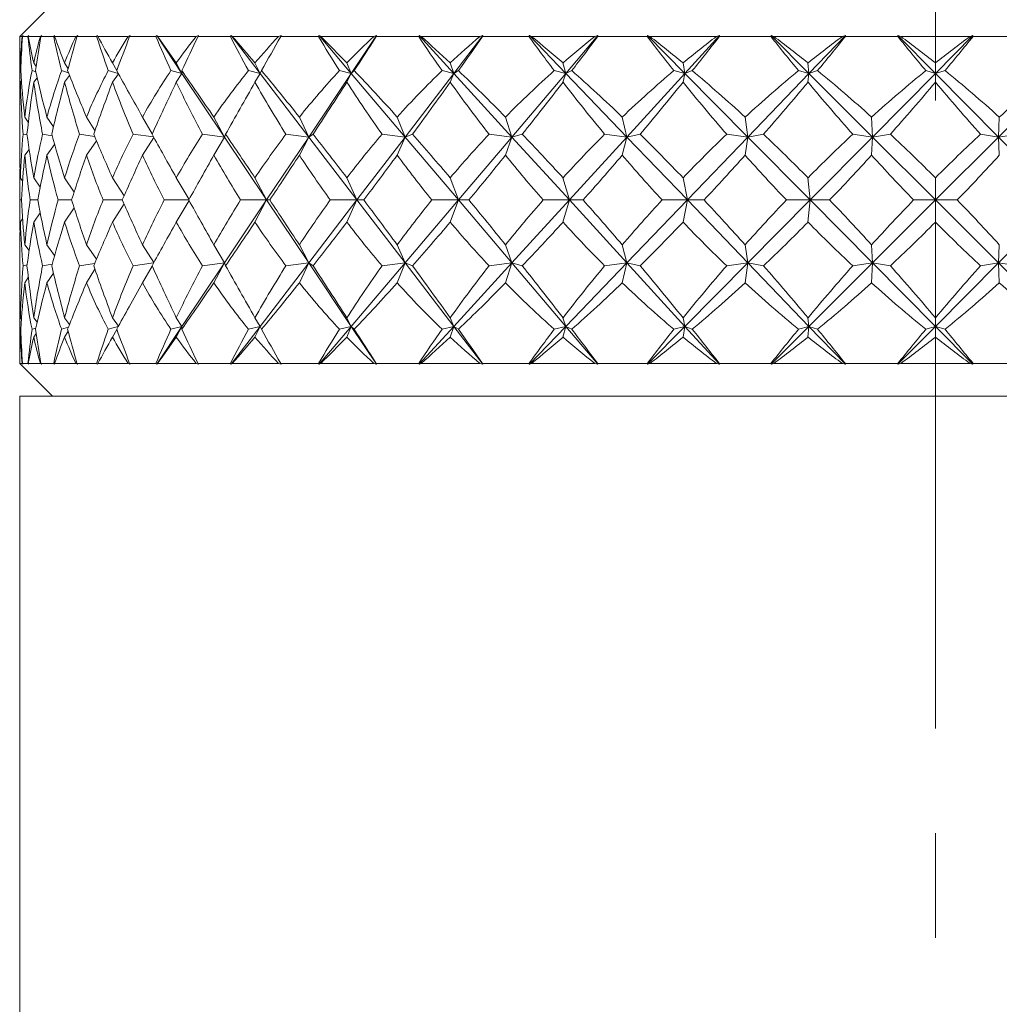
# Model space of a CAD drawing. Header units: inches. Extents: x 1 to 18.8, y 0.6 to 16.4.
# Tile 2 of 21: x 3.7 to 4.6, y 10.4 to 11.4. Entities that reach past the tile are written whole.
import ezdxf

# ---------------------------------------------------------------- set-up
doc = ezdxf.new("R2010")
doc.units = ezdxf.units.IN
doc.header["$MEASUREMENT"] = 0
doc.linetypes.add('CENTERX2', pattern=[0.8, 0.5, -0.1, 0.1, -0.1])
doc.layers.add('SLD-0', color=7, linetype='Continuous')

msp = doc.modelspace()

# ---------------------------------------------------------------- linework, layer by layer
at = {"color": 7, "linetype": 'Continuous', "lineweight": 15}
for p, q in [((3.71854, 11.39418), (3.68729, 11.36293)), ((3.68729, 11.36293), (3.68729, 11.36103)), ((3.6896, 11.36293), (3.68729, 11.36293)), ((3.68729, 11.3562), (3.68729, 11.31257)), ((3.69058, 11.36371), (3.6896, 11.36293)), ((3.68982, 11.36293), (3.69058, 11.36371)), ((3.69506, 11.36293), (3.68982, 11.36293)), ((3.69585, 11.36371), (3.69506, 11.36293)), ((3.69545, 11.36293), (3.69585, 11.36371)), ((3.70695, 11.36293), (3.69545, 11.36293)), ((3.70829, 11.36371), (3.70695, 11.36293)), ((3.70756, 11.36293), (3.70829, 11.36371)), ((3.7197, 11.36293), (3.70756, 11.36293)), ((3.72049, 11.36371), (3.7197, 11.36293)), ((3.72048, 11.36293), (3.72049, 11.36371)), ((3.74094, 11.36293), (3.72048, 11.36293)), ((3.74262, 11.36371), (3.74094, 11.36293)), ((3.74193, 11.36293), (3.74262, 11.36371)), ((3.76073, 11.36293), (3.74193, 11.36293)), ((3.7615, 11.36371), (3.76073, 11.36293)), ((3.76189, 11.36293), (3.7615, 11.36371)), ((3.79092, 11.36293), (3.76189, 11.36293)), ((3.7929, 11.36371), (3.79092, 11.36293)), ((3.79228, 11.36293), (3.7929, 11.36371)), ((3.81737, 11.36293), (3.79228, 11.36293)), ((3.81811, 11.36371), (3.81737, 11.36293)), ((3.81889, 11.36293), (3.81811, 11.36371)), ((3.81811, 11.36371), (3.84231, 11.32754)), ((3.85591, 11.36293), (3.81889, 11.36293)), ((3.85816, 11.36371), (3.85591, 11.36293)), ((3.85761, 11.36293), (3.85816, 11.36371)), ((3.88851, 11.36293), (3.85761, 11.36293)), ((3.8892, 11.36371), (3.88851, 11.36293)), ((3.89035, 11.36293), (3.8892, 11.36371)), ((3.8892, 11.36371), (3.9169, 11.32754)), ((3.93465, 11.36293), (3.89035, 11.36293)), ((3.93713, 11.36371), (3.93465, 11.36293)), ((3.93666, 11.36293), (3.93713, 11.36371)), ((3.97276, 11.36293), (3.93666, 11.36293)), ((3.97339, 11.36371), (3.97276, 11.36293)), ((3.97489, 11.36293), (3.97339, 11.36371)), ((3.97339, 11.36371), (4.00406, 11.32754)), ((4.02561, 11.36293), (3.97489, 11.36293)), ((4.02826, 11.36371), (4.00406, 11.32754)), ((4.02826, 11.36371), (4.02561, 11.36293)), ((4.02789, 11.36293), (4.02826, 11.36371)), ((4.06849, 11.36293), (4.02789, 11.36293)), ((4.06904, 11.36371), (4.06849, 11.36293)), ((4.07086, 11.36293), (4.06904, 11.36371)), ((4.06904, 11.36371), (4.10208, 11.32754)), ((4.12701, 11.36293), (4.07086, 11.36293)), ((4.12978, 11.36371), (4.10208, 11.32754)), ((4.12978, 11.36371), (4.12701, 11.36293)), ((4.12951, 11.36293), (4.12978, 11.36371)), ((4.17382, 11.36293), (4.12951, 11.36293)), ((4.17429, 11.36371), (4.17382, 11.36293)), ((4.1764, 11.36293), (4.17429, 11.36371)), ((4.17429, 11.36371), (4.20906, 11.32754)), ((4.23689, 11.36293), (4.1764, 11.36293)), ((4.23973, 11.36371), (4.20906, 11.32754)), ((4.23973, 11.36371), (4.23689, 11.36293)), ((4.23956, 11.36293), (4.23973, 11.36371)), ((4.28672, 11.36293), (4.23956, 11.36293)), ((4.2871, 11.36371), (4.28672, 11.36293)), ((4.28945, 11.36293), (4.2871, 11.36371)), ((4.2871, 11.36371), (4.32291, 11.32754)), ((4.3531, 11.36293), (4.28945, 11.36293)), ((4.35595, 11.36371), (4.32291, 11.32754)), ((4.35595, 11.36371), (4.3531, 11.36293)), ((4.35589, 11.36293), (4.35595, 11.36371)), ((4.40498, 11.36293), (4.35589, 11.36293)), ((4.40526, 11.36371), (4.40498, 11.36293)), ((4.40781, 11.36293), (4.40526, 11.36371)), ((4.40526, 11.36371), (4.44142, 11.32754)), ((4.47338, 11.36293), (4.40781, 11.36293)), ((4.47619, 11.36371), (4.44142, 11.32754)), ((4.47619, 11.36371), (4.47338, 11.36293)), ((4.47624, 11.36293), (4.47619, 11.36371)), ((4.52631, 11.36293), (4.47624, 11.36293)), ((4.52647, 11.36371), (4.52631, 11.36293)), ((4.52647, 11.36371), (4.56229, 11.32754)), ((4.52918, 11.36293), (4.52647, 11.36371)), ((4.59539, 11.36293), (4.52918, 11.36293)), ((4.5981, 11.36371), (4.56229, 11.32754)), ((4.5981, 11.36371), (4.59539, 11.36293)), ((4.59827, 11.36293), (4.5981, 11.36371)), ((4.64833, 11.36293), (4.59827, 11.36293)), ((3.68845, 11.33666), (3.68782, 11.33762)), ((3.70282, 11.33412), (3.70058, 11.33762)), ((3.7335, 11.33214), (3.73011, 11.33762)), ((3.78, 11.33049), (3.77584, 11.33762)), ((3.84231, 11.32754), (3.83688, 11.33762)), ((3.9169, 11.32754), (3.91204, 11.33762)), ((4.00406, 11.32754), (3.99985, 11.33762)), ((4.10208, 11.32754), (4.09861, 11.33762)), ((4.20906, 11.32754), (4.20639, 11.33762)), ((4.32291, 11.32754), (4.3211, 11.33762)), ((4.44051, 11.33762), (4.44142, 11.32754)), ((4.56229, 11.32754), (4.56229, 11.33762)), ((3.6882, 11.32999), (3.68755, 11.33025)), ((3.70249, 11.32908), (3.69903, 11.33025)), ((3.73376, 11.32831), (3.72732, 11.33025)), ((3.78136, 11.32764), (3.77186, 11.33025)), ((3.84231, 11.32754), (3.83178, 11.33025)), ((3.84231, 11.32754), (3.83688, 11.31928)), ((3.84231, 11.32754), (3.84206, 11.33025)), ((3.84231, 11.32754), (3.88294, 11.26681)), ((3.9169, 11.32754), (3.90592, 11.33025)), ((3.9169, 11.32754), (3.91204, 11.31928)), ((3.9169, 11.32754), (3.91822, 11.33025)), ((3.9169, 11.32754), (3.96342, 11.26681)), ((4.00406, 11.32754), (3.96342, 11.26681)), ((4.00406, 11.32754), (3.99284, 11.33025)), ((4.00406, 11.32754), (3.99985, 11.31928)), ((4.00406, 11.32754), (4.00692, 11.33025)), ((4.00406, 11.32754), (4.05556, 11.26681)), ((4.10208, 11.32754), (4.05556, 11.26681)), ((4.10208, 11.32754), (4.09084, 11.33025)), ((4.10208, 11.32754), (4.09861, 11.31928)), ((4.10208, 11.32754), (4.10643, 11.33025)), ((4.10208, 11.32754), (4.15756, 11.26681)), ((4.20906, 11.32754), (4.15756, 11.26681)), ((4.20906, 11.32754), (4.19801, 11.33025)), ((4.20906, 11.32754), (4.20639, 11.31928)), ((4.20906, 11.32754), (4.21481, 11.33025)), ((4.20906, 11.32754), (4.26743, 11.26681)), ((4.32291, 11.32754), (4.26743, 11.26681)), ((4.32291, 11.32754), (4.31228, 11.33025)), ((4.32291, 11.32754), (4.3211, 11.31928)), ((4.32291, 11.32754), (4.32995, 11.33025)), ((4.32291, 11.32754), (4.38305, 11.26681)), ((4.44142, 11.32754), (4.38305, 11.26681)), ((4.43141, 11.33025), (4.44142, 11.32754)), ((4.44051, 11.31928), (4.44142, 11.32754)), ((4.44962, 11.33025), (4.44142, 11.32754)), ((4.44142, 11.32754), (4.50215, 11.26681)), ((4.56229, 11.32754), (4.50215, 11.26681)), ((4.56229, 11.32754), (4.55309, 11.33025)), ((4.56229, 11.32754), (4.57148, 11.33025)), ((4.56229, 11.32754), (4.56229, 11.31928)), ((4.56229, 11.32754), (4.62242, 11.26681)), ((4.68315, 11.32754), (4.62242, 11.26681)), ((3.68881, 11.32053), (3.68782, 11.31928)), ((3.7038, 11.32341), (3.70058, 11.31928)), ((3.73485, 11.32557), (3.73011, 11.31928)), ((3.78155, 11.32729), (3.77584, 11.31928)), ((3.68729, 11.2837), (3.68729, 11.25767)), ((3.69546, 11.28088), (3.69208, 11.28591)), ((3.71946, 11.27648), (3.71328, 11.28591)), ((3.75912, 11.27294), (3.751, 11.28591)), ((3.81387, 11.26992), (3.80451, 11.28591)), ((3.88294, 11.26681), (3.87278, 11.28591)), ((3.96342, 11.26681), (3.95446, 11.28591)), ((4.05556, 11.26681), (4.04797, 11.28591)), ((4.15756, 11.26681), (4.1515, 11.28591)), ((4.26743, 11.26681), (4.26302, 11.28591)), ((4.38305, 11.26681), (4.38036, 11.28591)), ((4.50125, 11.28591), (4.50215, 11.26681)), ((4.62242, 11.26681), (4.62332, 11.28591)), ((3.69424, 11.26877), (3.69038, 11.26947)), ((3.71822, 11.26802), (3.70911, 11.26947)), ((3.75878, 11.26741), (3.74444, 11.26947)), ((3.76053, 11.2633), (3.751, 11.24951)), ((3.81511, 11.26689), (3.79568, 11.26947)), ((3.8154, 11.26636), (3.80451, 11.24951)), ((3.88294, 11.26681), (3.86185, 11.26947)), ((3.88294, 11.26681), (3.87278, 11.24951)), ((3.88294, 11.26681), (3.88399, 11.26947)), ((3.88294, 11.26681), (3.92318, 11.20668)), ((3.96342, 11.26681), (3.92318, 11.20668)), ((3.96342, 11.26681), (3.94165, 11.26947)), ((3.96342, 11.26681), (3.95446, 11.24951)), ((3.96342, 11.26681), (3.96752, 11.26947)), ((3.96342, 11.26681), (4.00949, 11.20668)), ((4.05556, 11.26681), (4.00949, 11.20668)), ((4.05556, 11.26681), (4.03354, 11.26947)), ((4.05556, 11.26681), (4.04797, 11.24951)), ((4.05556, 11.26681), (4.06263, 11.26947)), ((4.05556, 11.26681), (4.10656, 11.20668)), ((4.15756, 11.26681), (4.10656, 11.20668)), ((4.15756, 11.26681), (4.13571, 11.26947)), ((4.15756, 11.26681), (4.1515, 11.24951)), ((4.15756, 11.26681), (4.16746, 11.26947)), ((4.15756, 11.26681), (4.21249, 11.20668)), ((4.26743, 11.26681), (4.21249, 11.20668)), ((4.26743, 11.26681), (4.24618, 11.26947)), ((4.26743, 11.26681), (4.26302, 11.24951)), ((4.26743, 11.26681), (4.27998, 11.26947)), ((4.26743, 11.26681), (4.32524, 11.20668)), ((4.38305, 11.26681), (4.32524, 11.20668)), ((4.38305, 11.26681), (4.36281, 11.26947)), ((4.38305, 11.26681), (4.38036, 11.24951)), ((4.38305, 11.26681), (4.39799, 11.26947)), ((4.38305, 11.26681), (4.4426, 11.20668)), ((4.50215, 11.26681), (4.4426, 11.20668)), ((4.48332, 11.26947), (4.50215, 11.26681)), ((4.50125, 11.24951), (4.50215, 11.26681)), ((4.5192, 11.26947), (4.50215, 11.26681)), ((4.50215, 11.26681), (4.56229, 11.20668)), ((4.62242, 11.26681), (4.56229, 11.20668)), ((4.62242, 11.26681), (4.60537, 11.26947)), ((4.62242, 11.26681), (4.64125, 11.26947)), ((4.62242, 11.26681), (4.62332, 11.24951)), ((4.62242, 11.26681), (4.68198, 11.20668)), ((3.69619, 11.25505), (3.69208, 11.24951)), ((3.72061, 11.25965), (3.71328, 11.24951)), ((3.68999, 11.22482), (3.68782, 11.22789)), ((3.70684, 11.2189), (3.70058, 11.22789)), ((3.73926, 11.21429), (3.73011, 11.22789)), ((3.78691, 11.21048), (3.77584, 11.22789)), ((3.84903, 11.20717), (3.83688, 11.22789)), ((3.92318, 11.20668), (3.91204, 11.22789)), ((4.00949, 11.20668), (3.99985, 11.22789)), ((4.10656, 11.20668), (4.09861, 11.22789)), ((4.21249, 11.20668), (4.20639, 11.22789)), ((4.32524, 11.20668), (4.3211, 11.22789)), ((4.4426, 11.20668), (4.44051, 11.22789)), ((4.56229, 11.20668), (4.56229, 11.22789)), ((3.68729, 11.21675), (3.68729, 11.1966)), ((3.6888, 11.20668), (3.68734, 11.20668)), ((3.70445, 11.20668), (3.6972, 11.20668)), ((3.7368, 11.20668), (3.7239, 11.20668)), ((3.78521, 11.20668), (3.76692, 11.20668)), ((3.84875, 11.20668), (3.82542, 11.20668)), ((3.84903, 11.20618), (3.83688, 11.18546)), ((3.92318, 11.20668), (3.88294, 11.14654)), ((3.92318, 11.20668), (3.89826, 11.20668)), ((3.92318, 11.20668), (3.91204, 11.18546)), ((3.92318, 11.20668), (3.92618, 11.20668)), ((3.92318, 11.20668), (3.96342, 11.14654)), ((4.00949, 11.20668), (3.96342, 11.14654)), ((4.00949, 11.20668), (3.98403, 11.20668)), ((4.00949, 11.20668), (3.99985, 11.18546)), ((4.00949, 11.20668), (4.01599, 11.20668)), ((4.00949, 11.20668), (4.05556, 11.14654)), ((4.10656, 11.20668), (4.05556, 11.14654)), ((4.10656, 11.20668), (4.08105, 11.20668)), ((4.10656, 11.20668), (4.09861, 11.18546)), ((4.10656, 11.20668), (4.11643, 11.20668)), ((4.10656, 11.20668), (4.15756, 11.14654)), ((4.21249, 11.20668), (4.15756, 11.14654)), ((4.21249, 11.20668), (4.18744, 11.20668)), ((4.21249, 11.20668), (4.20639, 11.18546)), ((4.21249, 11.20668), (4.22555, 11.20668)), ((4.21249, 11.20668), (4.26743, 11.14654)), ((4.32524, 11.20668), (4.26743, 11.14654)), ((4.32524, 11.20668), (4.30112, 11.20668)), ((4.32524, 11.20668), (4.3211, 11.18546)), ((4.32524, 11.20668), (4.38305, 11.14654)), ((4.32524, 11.20668), (4.34123, 11.20668)), ((4.4426, 11.20668), (4.38305, 11.14654)), ((4.4426, 11.20668), (4.41989, 11.20668)), ((4.4426, 11.20668), (4.44051, 11.18546)), ((4.4426, 11.20668), (4.4612, 11.20668)), ((4.4426, 11.20668), (4.50215, 11.14654)), ((4.56229, 11.20668), (4.50215, 11.14654)), ((4.56229, 11.20668), (4.54143, 11.20668)), ((4.56229, 11.20668), (4.56229, 11.18546)), ((4.56229, 11.20668), (4.62242, 11.14654)), ((4.56229, 11.20668), (4.58315, 11.20668)), ((4.68198, 11.20668), (4.62242, 11.14654)), ((3.73926, 11.19906), (3.73011, 11.18546)), ((3.78691, 11.20287), (3.77584, 11.18546)), ((3.68999, 11.18853), (3.68782, 11.18546)), ((3.70684, 11.19445), (3.70058, 11.18546)), ((3.69619, 11.1583), (3.69208, 11.16384)), ((3.72061, 11.1537), (3.71328, 11.16384)), ((3.76053, 11.15005), (3.751, 11.16384)), ((3.8154, 11.14699), (3.80451, 11.16384)), ((3.88294, 11.14654), (3.87278, 11.16384)), ((3.96342, 11.14654), (3.95446, 11.16384)), ((4.05556, 11.14654), (4.04797, 11.16384)), ((4.15756, 11.14654), (4.1515, 11.16384)), ((4.26743, 11.14654), (4.26302, 11.16384)), ((4.38305, 11.14654), (4.38036, 11.16384)), ((4.50215, 11.14654), (4.50125, 11.16384)), ((4.62332, 11.16384), (4.62242, 11.14654)), ((3.68729, 11.15568), (3.68729, 11.12965)), ((3.69424, 11.14458), (3.69038, 11.14388)), ((3.71822, 11.14533), (3.70911, 11.14388)), ((3.75878, 11.14594), (3.74444, 11.14388)), ((3.75912, 11.14041), (3.751, 11.12744)), ((3.81511, 11.14646), (3.79568, 11.14388)), ((3.81387, 11.14343), (3.80451, 11.12744)), ((3.88294, 11.14654), (3.84231, 11.08581)), ((3.88294, 11.14654), (3.86185, 11.14388)), ((3.88294, 11.14654), (3.87278, 11.12744)), ((3.88294, 11.14654), (3.88399, 11.14388)), ((3.96342, 11.14654), (3.9169, 11.08581)), ((3.96342, 11.14654), (3.94165, 11.14388)), ((3.96342, 11.14654), (3.95446, 11.12744)), ((3.96342, 11.14654), (3.96752, 11.14388)), ((3.96342, 11.14654), (4.00406, 11.08581)), ((4.05556, 11.14654), (4.00406, 11.08581)), ((4.05556, 11.14654), (4.03354, 11.14388)), ((4.05556, 11.14654), (4.04797, 11.12744)), ((4.05556, 11.14654), (4.06263, 11.14388)), ((4.05556, 11.14654), (4.10208, 11.08581)), ((4.15756, 11.14654), (4.10208, 11.08581)), ((4.15756, 11.14654), (4.13571, 11.14388)), ((4.15756, 11.14654), (4.1515, 11.12744)), ((4.15756, 11.14654), (4.16746, 11.14388)), ((4.15756, 11.14654), (4.20906, 11.08581)), ((4.26743, 11.14654), (4.20906, 11.08581)), ((4.26743, 11.14654), (4.24618, 11.14388)), ((4.26743, 11.14654), (4.26302, 11.12744)), ((4.26743, 11.14654), (4.27998, 11.14388)), ((4.26743, 11.14654), (4.32291, 11.08581)), ((4.38305, 11.14654), (4.32291, 11.08581)), ((4.38305, 11.14654), (4.36281, 11.14388)), ((4.38305, 11.14654), (4.38036, 11.12744)), ((4.38305, 11.14654), (4.39799, 11.14388)), ((4.38305, 11.14654), (4.44142, 11.08581)), ((4.50215, 11.14654), (4.44142, 11.08581)), ((4.50215, 11.14654), (4.48332, 11.14388)), ((4.50215, 11.14654), (4.50125, 11.12744)), ((4.50215, 11.14654), (4.5192, 11.14388)), ((4.50215, 11.14654), (4.56229, 11.08581)), ((4.62242, 11.14654), (4.56229, 11.08581)), ((4.60537, 11.14388), (4.62242, 11.14654)), ((4.62332, 11.12744), (4.62242, 11.14654)), ((4.62242, 11.14654), (4.68315, 11.08581)), ((4.64125, 11.14388), (4.62242, 11.14654)), ((3.69546, 11.13247), (3.69208, 11.12744)), ((3.71946, 11.13687), (3.71328, 11.12744)), ((3.68729, 11.10078), (3.68729, 11.05715)), ((3.68881, 11.09282), (3.68782, 11.09407)), ((3.7038, 11.08994), (3.70058, 11.09407)), ((3.73485, 11.08778), (3.73011, 11.09407)), ((3.78155, 11.08606), (3.77584, 11.09407)), ((3.84231, 11.08581), (3.83688, 11.09407)), ((3.9169, 11.08581), (3.91204, 11.09407)), ((4.00406, 11.08581), (3.99985, 11.09407)), ((4.10208, 11.08581), (4.09861, 11.09407)), ((4.20906, 11.08581), (4.20639, 11.09407)), ((4.32291, 11.08581), (4.3211, 11.09407)), ((4.44142, 11.08581), (4.44051, 11.09407)), ((4.56229, 11.08581), (4.56229, 11.09407)), ((3.6882, 11.08336), (3.68755, 11.0831)), ((3.70249, 11.08427), (3.69903, 11.0831)), ((3.73376, 11.08504), (3.72732, 11.0831)), ((3.78136, 11.08571), (3.77186, 11.0831)), ((3.78, 11.08286), (3.77584, 11.07573)), ((3.84231, 11.08581), (3.81811, 11.04964)), ((3.84231, 11.08581), (3.83178, 11.0831)), ((3.84231, 11.08581), (3.83688, 11.07573)), ((3.84231, 11.08581), (3.84206, 11.0831)), ((3.9169, 11.08581), (3.8892, 11.04964)), ((3.9169, 11.08581), (3.90592, 11.0831)), ((3.9169, 11.08581), (3.91204, 11.07573)), ((3.9169, 11.08581), (3.91822, 11.0831)), ((4.00406, 11.08581), (3.97339, 11.04964)), ((4.00406, 11.08581), (3.99284, 11.0831)), ((4.00406, 11.08581), (3.99985, 11.07573)), ((4.00406, 11.08581), (4.00692, 11.0831)), ((4.00406, 11.08581), (4.02826, 11.04964)), ((4.10208, 11.08581), (4.06904, 11.04964)), ((4.10208, 11.08581), (4.09084, 11.0831)), ((4.10208, 11.08581), (4.09861, 11.07573)), ((4.10208, 11.08581), (4.10643, 11.0831)), ((4.10208, 11.08581), (4.12978, 11.04964)), ((4.20906, 11.08581), (4.17429, 11.04964)), ((4.20906, 11.08581), (4.19801, 11.0831)), ((4.20906, 11.08581), (4.20639, 11.07573)), ((4.20906, 11.08581), (4.21481, 11.0831)), ((4.20906, 11.08581), (4.23973, 11.04964)), ((4.32291, 11.08581), (4.2871, 11.04964)), ((4.32291, 11.08581), (4.31228, 11.0831)), ((4.32291, 11.08581), (4.3211, 11.07573)), ((4.32291, 11.08581), (4.32995, 11.0831)), ((4.32291, 11.08581), (4.35595, 11.04964)), ((4.44142, 11.08581), (4.40526, 11.04964)), ((4.44142, 11.08581), (4.43141, 11.0831)), ((4.44142, 11.08581), (4.44051, 11.07573)), ((4.44142, 11.08581), (4.44962, 11.0831)), ((4.44142, 11.08581), (4.47619, 11.04964)), ((4.56229, 11.08581), (4.52647, 11.04964)), ((4.56229, 11.08581), (4.55309, 11.0831)), ((4.56229, 11.08581), (4.56229, 11.07573)), ((4.56229, 11.08581), (4.5981, 11.04964)), ((4.56229, 11.08581), (4.57148, 11.0831)), ((3.68845, 11.07669), (3.68782, 11.07573)), ((3.70282, 11.07923), (3.70058, 11.07573)), ((3.7335, 11.08121), (3.73011, 11.07573)), ((3.68729, 11.05043), (3.71854, 11.01918)), ((3.68729, 11.05043), (3.6896, 11.05043)), ((3.6896, 11.05043), (3.69058, 11.04964)), ((3.69058, 11.04964), (3.68982, 11.05043)), ((3.68982, 11.05043), (3.69506, 11.05043)), ((3.69506, 11.05043), (3.69585, 11.04964)), ((3.69585, 11.04964), (3.69545, 11.05043)), ((3.69545, 11.05043), (3.70695, 11.05043)), ((3.70695, 11.05043), (3.70829, 11.04964)), ((3.70829, 11.04964), (3.70756, 11.05043)), ((3.70756, 11.05043), (3.7197, 11.05043)), ((3.7197, 11.05043), (3.72049, 11.04964)), ((3.72049, 11.04964), (3.72048, 11.05043)), ((3.72048, 11.05043), (3.74094, 11.05043)), ((3.74094, 11.05043), (3.74262, 11.04964)), ((3.74262, 11.04964), (3.74193, 11.05043)), ((3.74193, 11.05043), (3.76073, 11.05043)), ((3.76073, 11.05043), (3.7615, 11.04964)), ((3.7615, 11.04964), (3.76189, 11.05043)), ((3.76189, 11.05043), (3.79092, 11.05043)), ((3.79092, 11.05043), (3.7929, 11.04964)), ((3.7929, 11.04964), (3.79228, 11.05043)), ((3.79228, 11.05043), (3.81737, 11.05043)), ((3.81737, 11.05043), (3.81811, 11.04964)), ((3.81811, 11.04964), (3.81889, 11.05043)), ((3.81889, 11.05043), (3.85591, 11.05043)), ((3.85591, 11.05043), (3.85816, 11.04964)), ((3.85816, 11.04964), (3.85761, 11.05043)), ((3.85761, 11.05043), (3.88851, 11.05043)), ((3.88851, 11.05043), (3.8892, 11.04964)), ((3.8892, 11.04964), (3.89035, 11.05043)), ((3.89035, 11.05043), (3.93465, 11.05043)), ((3.93465, 11.05043), (3.93713, 11.04964)), ((3.93713, 11.04964), (3.93666, 11.05043)), ((3.93666, 11.05043), (3.97276, 11.05043)), ((3.97276, 11.05043), (3.97339, 11.04964)), ((3.97339, 11.04964), (3.97489, 11.05043)), ((3.97489, 11.05043), (4.02561, 11.05043)), ((4.02561, 11.05043), (4.02826, 11.04964)), ((4.02826, 11.04964), (4.02789, 11.05043)), ((4.02789, 11.05043), (4.06849, 11.05043)), ((4.06849, 11.05043), (4.06904, 11.04964)), ((4.06904, 11.04964), (4.07086, 11.05043)), ((4.07086, 11.05043), (4.12701, 11.05043)), ((4.12701, 11.05043), (4.12978, 11.04964)), ((4.12978, 11.04964), (4.12951, 11.05043)), ((4.12951, 11.05043), (4.17382, 11.05043)), ((4.17382, 11.05043), (4.17429, 11.04964)), ((4.17429, 11.04964), (4.1764, 11.05043)), ((4.1764, 11.05043), (4.23689, 11.05043)), ((4.23689, 11.05043), (4.23973, 11.04964)), ((4.23973, 11.04964), (4.23956, 11.05043)), ((4.23956, 11.05043), (4.28672, 11.05043)), ((4.28672, 11.05043), (4.2871, 11.04964)), ((4.2871, 11.04964), (4.28945, 11.05043)), ((4.28945, 11.05043), (4.3531, 11.05043)), ((4.3531, 11.05043), (4.35595, 11.04964)), ((4.35595, 11.04964), (4.35589, 11.05043)), ((4.35589, 11.05043), (4.40498, 11.05043)), ((4.40498, 11.05043), (4.40526, 11.04964)), ((4.40526, 11.04964), (4.40781, 11.05043)), ((4.40781, 11.05043), (4.47338, 11.05043)), ((4.47338, 11.05043), (4.47619, 11.04964)), ((4.47619, 11.04964), (4.47624, 11.05043)), ((4.47624, 11.05043), (4.52631, 11.05043)), ((4.52631, 11.05043), (4.52647, 11.04964)), ((4.52647, 11.04964), (4.52918, 11.05043)), ((4.52918, 11.05043), (4.59539, 11.05043)), ((4.59539, 11.05043), (4.5981, 11.04964)), ((4.5981, 11.04964), (4.59827, 11.05043)), ((4.59827, 11.05043), (4.64833, 11.05043)), ((3.68729, 11.01918), (3.68729, 9.01918)), ((5.18101, 11.01918), (3.68729, 11.01918))]:
    msp.add_line(p, q, dxfattribs=at)
for centre, major_axis, ratio, start_param, end_param in [((4.56229, 9.99045), (-0.82597, 1.50726), 0.191592, 0.333401, 0.371245), ((4.56229, 12.4229), (0.7077, 1.49586), 0.343994, 2.510116, 2.537312), ((4.56229, 9.99045), (-0.80864, 1.50486), 0.222117, 0.319216, 0.35706), ((4.56229, 12.4229), (0.73816, 1.49775), 0.313689, 2.498742, 2.529368), ((4.56229, 12.4229), (0.63426, 1.49378), 0.403524, 2.515045, 2.54567), ((4.56229, 9.99045), (-0.85241, 1.51144), 0.130706, 0.364429, 0.402273), ((4.56229, 9.99045), (-0.76495, 1.49998), 0.283217, 0.294568, 0.332412), ((4.56229, 12.4229), (0.78836, 1.5024), 0.252672, 2.477174, 2.507799), ((4.56229, 12.4229), (0.54095, 1.49497), 0.460043, 2.510307, 2.540932), ((4.56229, 9.99045), (-0.86855, 1.51432), 0.070053, 0.397852, 0.435696), ((4.56229, 9.99045), (-0.7077, 1.49586), 0.343994, 0.276678, 0.314522), ((4.56229, 12.4229), (0.82597, 1.50726), 0.191592, 2.449964, 2.480589), ((4.56229, 12.4229), (0.42332, 1.50006), 0.510503, 2.488437, 2.519062), ((4.56229, 9.99045), (-0.87488, 1.51552), 0.009556, 0.432493, 0.470337), ((4.56229, 9.99045), (-0.63426, 1.49378), 0.403524, 0.26832, 0.306164), ((4.56229, 12.4229), (0.85241, 1.51144), 0.130706, 2.418936, 2.449562), ((4.56229, 12.4229), (0.27807, 1.5078), 0.55023, 2.446485, 2.47711), ((4.56229, 9.99045), (-0.87159, 1.51489), 0.050919, 5.778044, 5.815888), ((4.56229, 9.99045), (-0.54095, 1.49497), 0.460043, 0.273058, 0.310902), ((4.56229, 12.4229), (0.86855, 1.51432), 0.070053, 2.385513, 2.416138), ((4.56229, 12.4229), (0.10772, 1.51429), 0.573435, 2.386125, 2.41675), ((4.56229, 9.99045), (-0.85859, 1.51252), 0.11151, 5.744117, 5.781961), ((4.56229, 9.99045), (-0.42332, 1.50006), 0.510503, 0.294928, 0.332772), ((4.56229, 12.4229), (0.87488, 1.51552), 0.009556, 2.350872, 2.381497), ((4.56229, 12.4229), (-0.07453, 1.51494), 0.575483, 2.317052, 2.347677), ((4.56229, 9.99045), (-0.83549, 1.50869), 0.17232, 5.712192, 5.750036), ((4.56229, 9.99045), (-0.27807, 1.5078), 0.55023, 0.33688, 0.374724), ((4.56229, 12.4229), (0.87159, 1.51489), 0.050919, 3.936492, 3.967117), ((4.56229, 12.4229), (-0.2484, 1.50924), 0.55591, 2.254116, 2.284741), ((4.56229, 9.99045), (-0.80153, 1.50396), 0.233354, 5.683602, 5.721446), ((4.56229, 9.99045), (-0.10772, 1.51429), 0.573435, 0.39724, 0.435084), ((4.56229, 12.4229), (0.85859, 1.51252), 0.11151, 3.97042, 4.001045), ((4.56229, 12.4229), (-0.39872, 1.50136), 0.518779, 2.208444, 2.239069), ((4.56229, 9.99045), (-0.75551, 1.49913), 0.294437, 5.660021, 5.697865), ((4.56229, 9.99045), (0.07453, 1.51494), 0.575483, 0.466313, 0.504157), ((4.56229, 12.4229), (0.83549, 1.50869), 0.17232, 4.002344, 4.032969), ((4.56229, 12.4229), (-0.52127, 1.49562), 0.469893, 2.183024, 2.213649), ((4.56229, 9.99045), (-0.69551, 1.49529), 0.355074, 5.643653, 5.681497), ((4.56229, 9.99045), (0.2484, 1.50924), 0.55591, 0.529249, 0.567093), ((4.56229, 12.4229), (0.80153, 1.50396), 0.233354, 4.030935, 4.06156), ((4.56229, 12.4229), (-0.61872, 1.49372), 0.414214, 2.175437, 2.206062), ((4.56229, 9.99045), (-0.61872, 1.49372), 0.414214, 5.637413, 5.675257), ((4.56229, 9.99045), (0.39872, 1.50136), 0.518779, 0.574921, 0.612765), ((4.56229, 12.4229), (0.75551, 1.49913), 0.294437, 4.054515, 4.08514), ((4.56229, 12.4229), (-0.69551, 1.49529), 0.355074, 2.181677, 2.212302), ((4.56229, 9.99045), (-0.52127, 1.49562), 0.469893, 5.645, 5.682844), ((4.56229, 9.99045), (0.52127, 1.49562), 0.469893, 0.600341, 0.638185), ((4.56229, 12.4229), (0.69551, 1.49529), 0.355074, 4.070883, 4.101508), ((4.56229, 9.99045), (-0.80864, 1.50486), 0.222117, 0.367566, 0.408365), ((4.56229, 9.99045), (-0.82597, 1.50726), 0.191592, 0.381751, 0.441058), ((4.56229, 9.99045), (-0.76495, 1.49998), 0.283217, 0.342917, 0.402225), ((4.56229, 9.99045), (-0.85241, 1.51144), 0.130706, 0.412778, 0.472086), ((4.56229, 9.99045), (-0.7077, 1.49586), 0.343994, 0.325028, 0.384335), ((4.56229, 9.99045), (-0.86855, 1.51432), 0.070053, 0.446202, 0.505509), ((4.56229, 9.99045), (-0.63426, 1.49378), 0.403524, 0.31667, 0.375977), ((4.56229, 9.99045), (-0.87488, 1.51552), 0.009556, 0.480843, 0.54015), ((4.56229, 9.99045), (-0.54095, 1.49497), 0.460043, 0.321408, 0.380716), ((4.56229, 9.99045), (-0.87159, 1.51489), 0.050919, 5.708231, 5.767538), ((4.56229, 9.99045), (-0.42332, 1.50006), 0.510503, 0.343278, 0.402586), ((4.56229, 9.99045), (-0.85859, 1.51252), 0.11151, 5.674304, 5.733611), ((4.56229, 9.99045), (-0.27807, 1.5078), 0.55023, 0.38523, 0.444537), ((4.56229, 9.99045), (-0.83549, 1.50869), 0.17232, 5.642379, 5.701687), ((4.56229, 9.99045), (-0.10772, 1.51429), 0.573435, 0.44559, 0.504898), ((4.56229, 9.99045), (-0.80153, 1.50396), 0.233354, 5.613788, 5.673096), ((4.56229, 9.99045), (0.07453, 1.51494), 0.575483, 0.514663, 0.57397), ((4.56229, 9.99045), (-0.75551, 1.49913), 0.294437, 5.590208, 5.649515), ((4.56229, 9.99045), (0.2484, 1.50924), 0.55591, 0.577599, 0.636906), ((4.56229, 9.99045), (-0.69551, 1.49529), 0.355074, 5.57384, 5.633147), ((4.56229, 9.99045), (0.39872, 1.50136), 0.518779, 0.623271, 0.682579), ((4.56229, 9.99045), (-0.61872, 1.49372), 0.414214, 5.5676, 5.626908), ((4.56229, 9.99045), (0.52127, 1.49562), 0.469893, 0.648691, 0.707998), ((4.56229, 9.99045), (-0.52127, 1.49562), 0.469893, 5.575187, 5.634495), ((4.56229, 9.99045), (0.61872, 1.49372), 0.414214, 0.656278, 0.715585), ((4.56229, 12.4229), (0.73816, 1.49775), 0.313689, 2.539873, 2.57478), ((4.56229, 12.4229), (0.7077, 1.49586), 0.343994, 2.547818, 2.597079), ((4.56229, 12.4229), (0.78836, 1.5024), 0.252672, 2.518304, 2.567565), ((4.56229, 12.4229), (0.63426, 1.49378), 0.403524, 2.556176, 2.605437), ((4.56229, 12.4229), (0.82597, 1.50726), 0.191592, 2.491095, 2.540356), ((4.56229, 12.4229), (0.54095, 1.49497), 0.460043, 2.551438, 2.600699), ((4.56229, 12.4229), (0.85241, 1.51144), 0.130706, 2.460067, 2.509328), ((4.56229, 12.4229), (0.42332, 1.50006), 0.510503, 2.529567, 2.578828), ((4.56229, 12.4229), (0.86855, 1.51432), 0.070053, 2.426644, 2.475905), ((4.56229, 12.4229), (0.27807, 1.5078), 0.55023, 2.487616, 2.536877), ((4.56229, 12.4229), (0.87488, 1.51552), 0.009556, 2.392003, 2.441264), ((4.56229, 12.4229), (0.10772, 1.51429), 0.573435, 2.427256, 2.476516), ((4.56229, 12.4229), (0.87159, 1.51489), 0.050919, 3.876726, 3.925986), ((4.56229, 12.4229), (-0.07453, 1.51494), 0.575483, 2.358183, 2.407444), ((4.56229, 12.4229), (0.85859, 1.51252), 0.11151, 3.910653, 3.959914), ((4.56229, 12.4229), (-0.2484, 1.50924), 0.55591, 2.295247, 2.344508), ((4.56229, 12.4229), (0.83549, 1.50869), 0.17232, 3.942577, 3.991838), ((4.56229, 12.4229), (-0.39872, 1.50136), 0.518779, 2.249575, 2.298835), ((4.56229, 12.4229), (0.80153, 1.50396), 0.233354, 3.971168, 4.020429), ((4.56229, 12.4229), (-0.52127, 1.49562), 0.469893, 2.224155, 2.273416), ((4.56229, 12.4229), (0.75551, 1.49913), 0.294437, 3.994749, 4.04401), ((4.56229, 12.4229), (-0.61872, 1.49372), 0.414214, 2.216568, 2.265829), ((4.56229, 12.4229), (0.69551, 1.49529), 0.355074, 4.011117, 4.060378), ((4.56229, 12.4229), (-0.69551, 1.49529), 0.355074, 2.222808, 2.272069), ((4.56229, 9.99045), (-0.76495, 1.49998), 0.283217, 0.422777, 0.472038), ((4.56229, 9.99045), (-0.82597, 1.50726), 0.191592, 0.46161, 0.510871), ((4.56229, 9.99045), (-0.7077, 1.49586), 0.343994, 0.404887, 0.454148), ((4.56229, 9.99045), (-0.85241, 1.51144), 0.130706, 0.492638, 0.541899), ((4.56229, 9.99045), (-0.63426, 1.49378), 0.403524, 0.396529, 0.44579), ((4.56229, 9.99045), (-0.86855, 1.51432), 0.070053, 0.526061, 0.575322), ((4.56229, 9.99045), (-0.54095, 1.49497), 0.460043, 0.401268, 0.450529), ((4.56229, 9.99045), (-0.87488, 1.51552), 0.009556, 0.560703, 0.609963), ((4.56229, 9.99045), (-0.42332, 1.50006), 0.510503, 0.423138, 0.472399), ((4.56229, 9.99045), (-0.87159, 1.51489), 0.050919, 5.638418, 5.687679), ((4.56229, 9.99045), (-0.27807, 1.5078), 0.55023, 0.465089, 0.51435), ((4.56229, 9.99045), (-0.85859, 1.51252), 0.11151, 5.60449, 5.653751), ((4.56229, 9.99045), (-0.10772, 1.51429), 0.573435, 0.52545, 0.574711), ((4.56229, 9.99045), (-0.83549, 1.50869), 0.17232, 5.572566, 5.621827), ((4.56229, 9.99045), (0.07453, 1.51494), 0.575483, 0.594522, 0.643783), ((4.56229, 9.99045), (-0.80153, 1.50396), 0.233354, 5.543975, 5.593236), ((4.56229, 9.99045), (0.2484, 1.50924), 0.55591, 0.657459, 0.70672), ((4.56229, 9.99045), (-0.75551, 1.49913), 0.294437, 5.520395, 5.569656), ((4.56229, 9.99045), (0.39872, 1.50136), 0.518779, 0.703131, 0.752392), ((4.56229, 9.99045), (-0.69551, 1.49529), 0.355074, 5.504027, 5.553288), ((4.56229, 9.99045), (0.52127, 1.49562), 0.469893, 0.72855, 0.777811), ((4.56229, 9.99045), (-0.61872, 1.49372), 0.414214, 5.497787, 5.547048), ((4.56229, 9.99045), (0.61872, 1.49372), 0.414214, 0.736137, 0.785398), ((4.56229, 9.99045), (-0.78836, 1.5024), 0.252672, 0.448755, 0.483662), ((4.56229, 12.4229), (0.78836, 1.5024), 0.252672, 2.588118, 2.634087), ((4.56229, 12.4229), (0.7077, 1.49586), 0.343994, 2.617631, 2.663601), ((4.56229, 12.4229), (0.82597, 1.50726), 0.191592, 2.560908, 2.606877), ((4.56229, 12.4229), (0.63426, 1.49378), 0.403524, 2.625989, 2.671959), ((4.56229, 12.4229), (0.85241, 1.51144), 0.130706, 2.529881, 2.57585), ((4.56229, 12.4229), (0.54095, 1.49497), 0.460043, 2.621251, 2.66722), ((4.56229, 12.4229), (0.86855, 1.51432), 0.070053, 2.496457, 2.542427), ((4.56229, 12.4229), (0.42332, 1.50006), 0.510503, 2.599381, 2.64535), ((4.56229, 12.4229), (0.87488, 1.51552), 0.009556, 2.461816, 2.507785), ((4.56229, 12.4229), (0.27807, 1.5078), 0.55023, 2.557429, 2.603399), ((4.56229, 12.4229), (0.87159, 1.51489), 0.050919, 3.810204, 3.856173), ((4.56229, 12.4229), (0.10772, 1.51429), 0.573435, 2.497069, 2.543038), ((4.56229, 12.4229), (0.85859, 1.51252), 0.11151, 3.844132, 3.890101), ((4.56229, 12.4229), (-0.07453, 1.51494), 0.575483, 2.427996, 2.473966), ((4.56229, 12.4229), (0.83549, 1.50869), 0.17232, 3.876056, 3.922025), ((4.56229, 12.4229), (-0.2484, 1.50924), 0.55591, 2.36506, 2.411029), ((4.56229, 12.4229), (0.80153, 1.50396), 0.233354, 3.904647, 3.950616), ((4.56229, 12.4229), (-0.39872, 1.50136), 0.518779, 2.319388, 2.365357), ((4.56229, 12.4229), (0.75551, 1.49913), 0.294437, 3.928227, 3.974196), ((4.56229, 12.4229), (-0.52127, 1.49562), 0.469893, 2.293968, 2.339937), ((4.56229, 12.4229), (0.69551, 1.49529), 0.355074, 3.944595, 3.990564), ((4.56229, 12.4229), (-0.61872, 1.49372), 0.414214, 2.286381, 2.332351), ((4.56229, 12.4229), (0.61872, 1.49372), 0.414214, 3.950835, 3.996804), ((4.56229, 12.4229), (0.76495, 1.49998), 0.283217, 2.611625, 2.645711), ((4.56229, 9.99045), (-0.76495, 1.49998), 0.283217, 0.495882, 0.529968), ((4.56229, 9.99045), (-0.78836, 1.5024), 0.252672, 0.507506, 0.553475), ((4.56229, 9.99045), (-0.7077, 1.49586), 0.343994, 0.477992, 0.523961), ((4.56229, 9.99045), (-0.82597, 1.50726), 0.191592, 0.534715, 0.580684), ((4.56229, 9.99045), (-0.63426, 1.49378), 0.403524, 0.469634, 0.515603), ((4.56229, 9.99045), (-0.85241, 1.51144), 0.130706, 0.565743, 0.611712), ((4.56229, 9.99045), (-0.54095, 1.49497), 0.460043, 0.474373, 0.520342), ((4.56229, 9.99045), (-0.86855, 1.51432), 0.070053, 0.599166, 0.645135), ((4.56229, 9.99045), (-0.42332, 1.50006), 0.510503, 0.496243, 0.542212), ((4.56229, 9.99045), (-0.87488, 1.51552), 0.009556, 0.633807, 0.679777), ((4.56229, 9.99045), (-0.27807, 1.5078), 0.55023, 0.538194, 0.584163), ((4.56229, 9.99045), (-0.87159, 1.51489), 0.050919, 5.568605, 5.614574), ((4.56229, 9.99045), (-0.10772, 1.51429), 0.573435, 0.598555, 0.644524), ((4.56229, 9.99045), (-0.85859, 1.51252), 0.11151, 5.534677, 5.580646), ((4.56229, 9.99045), (0.07453, 1.51494), 0.575483, 0.667627, 0.713596), ((4.56229, 9.99045), (-0.83549, 1.50869), 0.17232, 5.502753, 5.548722), ((4.56229, 9.99045), (0.2484, 1.50924), 0.55591, 0.730564, 0.776533), ((4.56229, 9.99045), (-0.80153, 1.50396), 0.233354, 5.474162, 5.520131), ((4.56229, 9.99045), (0.39872, 1.50136), 0.518779, 0.776236, 0.822205), ((4.56229, 9.99045), (-0.75551, 1.49913), 0.294437, 5.450582, 5.496551), ((4.56229, 9.99045), (0.52127, 1.49562), 0.469893, 0.801655, 0.847624), ((4.56229, 9.99045), (-0.69551, 1.49529), 0.355074, 5.434214, 5.480183), ((4.56229, 9.99045), (0.61872, 1.49372), 0.414214, 0.809242, 0.855211), ((4.56229, 9.99045), (-0.61872, 1.49372), 0.414214, 5.427974, 5.473943), ((4.56229, 12.4229), (0.78836, 1.5024), 0.252672, 2.657931, 2.692837), ((4.56229, 12.4229), (0.76495, 1.49998), 0.283217, 2.669555, 2.718816), ((4.56229, 12.4229), (0.82597, 1.50726), 0.191592, 2.630721, 2.679982), ((4.56229, 12.4229), (0.7077, 1.49586), 0.343994, 2.687445, 2.736705), ((4.56229, 12.4229), (0.85241, 1.51144), 0.130706, 2.599694, 2.648955), ((4.56229, 12.4229), (0.63426, 1.49378), 0.403524, 2.695802, 2.745063), ((4.56229, 12.4229), (0.86855, 1.51432), 0.070053, 2.566271, 2.615531), ((4.56229, 12.4229), (0.54095, 1.49497), 0.460043, 2.691064, 2.740325), ((4.56229, 12.4229), (0.87488, 1.51552), 0.009556, 2.531629, 2.58089), ((4.56229, 12.4229), (0.42332, 1.50006), 0.510503, 2.669194, 2.718455), ((4.56229, 12.4229), (0.87159, 1.51489), 0.050919, 3.737099, 3.78636), ((4.56229, 12.4229), (0.27807, 1.5078), 0.55023, 2.627242, 2.676503), ((4.56229, 12.4229), (0.85859, 1.51252), 0.11151, 3.771027, 3.820288), ((4.56229, 12.4229), (0.10772, 1.51429), 0.573435, 2.566882, 2.616143), ((4.56229, 12.4229), (0.83549, 1.50869), 0.17232, 3.802951, 3.852212), ((4.56229, 12.4229), (-0.07453, 1.51494), 0.575483, 2.49781, 2.54707), ((4.56229, 12.4229), (0.80153, 1.50396), 0.233354, 3.831542, 3.880803), ((4.56229, 12.4229), (-0.2484, 1.50924), 0.55591, 2.434873, 2.484134), ((4.56229, 12.4229), (0.75551, 1.49913), 0.294437, 3.855122, 3.904383), ((4.56229, 12.4229), (-0.39872, 1.50136), 0.518779, 2.389201, 2.438462), ((4.56229, 12.4229), (0.69551, 1.49529), 0.355074, 3.87149, 3.920751), ((4.56229, 12.4229), (-0.52127, 1.49562), 0.469893, 2.363781, 2.413042), ((4.56229, 12.4229), (0.61872, 1.49372), 0.414214, 3.87773, 3.926991), ((4.56229, 12.4229), (-0.61872, 1.49372), 0.414214, 2.356194, 2.405455), ((4.56229, 9.99045), (-0.7077, 1.49586), 0.343994, 0.544514, 0.593774), ((4.56229, 9.99045), (-0.78836, 1.5024), 0.252672, 0.574027, 0.623288), ((4.56229, 9.99045), (-0.63426, 1.49378), 0.403524, 0.536156, 0.585417), ((4.56229, 9.99045), (-0.82597, 1.50726), 0.191592, 0.601237, 0.650498), ((4.56229, 9.99045), (-0.54095, 1.49497), 0.460043, 0.540894, 0.590155), ((4.56229, 9.99045), (-0.85241, 1.51144), 0.130706, 0.632264, 0.681525), ((4.56229, 9.99045), (-0.42332, 1.50006), 0.510503, 0.562764, 0.612025), ((4.56229, 9.99045), (-0.86855, 1.51432), 0.070053, 0.665688, 0.714948), ((4.56229, 9.99045), (-0.27807, 1.5078), 0.55023, 0.604716, 0.653977), ((4.56229, 9.99045), (-0.87488, 1.51552), 0.009556, 0.700329, 0.74959), ((4.56229, 9.99045), (-0.10772, 1.51429), 0.573435, 0.665076, 0.714337), ((4.56229, 9.99045), (-0.87159, 1.51489), 0.050919, 5.498792, 5.548052), ((4.56229, 9.99045), (0.07453, 1.51494), 0.575483, 0.734149, 0.783409), ((4.56229, 9.99045), (-0.85859, 1.51252), 0.11151, 5.464864, 5.514125), ((4.56229, 9.99045), (0.2484, 1.50924), 0.55591, 0.797085, 0.846346), ((4.56229, 9.99045), (-0.83549, 1.50869), 0.17232, 5.43294, 5.482201), ((4.56229, 9.99045), (0.39872, 1.50136), 0.518779, 0.842757, 0.892018), ((4.56229, 9.99045), (-0.80153, 1.50396), 0.233354, 5.404349, 5.45361), ((4.56229, 9.99045), (0.52127, 1.49562), 0.469893, 0.868177, 0.917438), ((4.56229, 9.99045), (-0.75551, 1.49913), 0.294437, 5.380768, 5.430029), ((4.56229, 9.99045), (0.61872, 1.49372), 0.414214, 0.875764, 0.925025), ((4.56229, 9.99045), (-0.69551, 1.49529), 0.355074, 5.3644, 5.413661), ((4.56229, 9.99045), (0.69551, 1.49529), 0.355074, 0.869524, 0.918785), ((4.56229, 9.99045), (-0.73816, 1.49775), 0.313689, 0.566813, 0.601719), ((4.56229, 12.4229), (0.82597, 1.50726), 0.191592, 2.700535, 2.759842), ((4.56229, 12.4229), (0.76495, 1.49998), 0.283217, 2.739368, 2.798675), ((4.56229, 12.4229), (0.85241, 1.51144), 0.130706, 2.669507, 2.728814), ((4.56229, 12.4229), (0.7077, 1.49586), 0.343994, 2.757258, 2.816565), ((4.56229, 12.4229), (0.86855, 1.51432), 0.070053, 2.636084, 2.695391), ((4.56229, 12.4229), (0.63426, 1.49378), 0.403524, 2.765616, 2.824923), ((4.56229, 12.4229), (0.87488, 1.51552), 0.009556, 2.601442, 2.66075), ((4.56229, 12.4229), (0.54095, 1.49497), 0.460043, 2.760877, 2.820185), ((4.56229, 12.4229), (0.87159, 1.51489), 0.050919, 3.65724, 3.716547), ((4.56229, 12.4229), (0.42332, 1.50006), 0.510503, 2.739007, 2.798314), ((4.56229, 12.4229), (0.85859, 1.51252), 0.11151, 3.691167, 3.750474), ((4.56229, 12.4229), (0.27807, 1.5078), 0.55023, 2.697056, 2.756363), ((4.56229, 12.4229), (0.83549, 1.50869), 0.17232, 3.723091, 3.782399), ((4.56229, 12.4229), (0.10772, 1.51429), 0.573435, 2.636695, 2.696002), ((4.56229, 12.4229), (0.80153, 1.50396), 0.233354, 3.751682, 3.81099), ((4.56229, 12.4229), (-0.07453, 1.51494), 0.575483, 2.567623, 2.62693), ((4.56229, 12.4229), (0.75551, 1.49913), 0.294437, 3.775263, 3.83457), ((4.56229, 12.4229), (-0.2484, 1.50924), 0.55591, 2.504686, 2.563994), ((4.56229, 12.4229), (0.69551, 1.49529), 0.355074, 3.791631, 3.850938), ((4.56229, 12.4229), (-0.39872, 1.50136), 0.518779, 2.459014, 2.518321), ((4.56229, 12.4229), (0.61872, 1.49372), 0.414214, 3.79787, 3.857178), ((4.56229, 12.4229), (-0.52127, 1.49562), 0.469893, 2.433595, 2.492902), ((4.56229, 12.4229), (0.52127, 1.49562), 0.469893, 3.790283, 3.849591), ((4.56229, 12.4229), (-0.61872, 1.49372), 0.414214, 2.426008, 2.485315), ((4.56229, 12.4229), (0.80864, 1.50486), 0.222117, 2.733228, 2.774026), ((4.56229, 9.99045), (-0.7077, 1.49586), 0.343994, 0.60428, 0.631477), ((4.56229, 9.99045), (-0.73816, 1.49775), 0.313689, 0.612225, 0.64285), ((4.56229, 9.99045), (-0.63426, 1.49378), 0.403524, 0.595922, 0.626547), ((4.56229, 9.99045), (-0.78836, 1.5024), 0.252672, 0.633794, 0.664419), ((4.56229, 9.99045), (-0.54095, 1.49497), 0.460043, 0.600661, 0.631286), ((4.56229, 9.99045), (-0.82597, 1.50726), 0.191592, 0.661003, 0.691628), ((4.56229, 9.99045), (-0.42332, 1.50006), 0.510503, 0.622531, 0.653156), ((4.56229, 9.99045), (-0.85241, 1.51144), 0.130706, 0.692031, 0.722656), ((4.56229, 9.99045), (-0.27807, 1.5078), 0.55023, 0.664482, 0.695107), ((4.56229, 9.99045), (-0.86855, 1.51432), 0.070053, 0.725454, 0.756079), ((4.56229, 9.99045), (-0.10772, 1.51429), 0.573435, 0.724843, 0.755468), ((4.56229, 9.99045), (-0.87488, 1.51552), 0.009556, 0.760096, 0.790721), ((4.56229, 9.99045), (0.07453, 1.51494), 0.575483, 0.793915, 0.82454), ((4.56229, 9.99045), (-0.87159, 1.51489), 0.050919, 5.457661, 5.488286), ((4.56229, 9.99045), (0.2484, 1.50924), 0.55591, 0.856852, 0.887477), ((4.56229, 9.99045), (-0.85859, 1.51252), 0.11151, 5.423733, 5.454358), ((4.56229, 9.99045), (0.39872, 1.50136), 0.518779, 0.902524, 0.933149), ((4.56229, 9.99045), (-0.83549, 1.50869), 0.17232, 5.391809, 5.422434), ((4.56229, 9.99045), (0.52127, 1.49562), 0.469893, 0.927943, 0.958569), ((4.56229, 9.99045), (-0.80153, 1.50396), 0.233354, 5.363218, 5.393843), ((4.56229, 9.99045), (0.61872, 1.49372), 0.414214, 0.93553, 0.966155), ((4.56229, 9.99045), (-0.75551, 1.49913), 0.294437, 5.339638, 5.370263), ((4.56229, 9.99045), (0.69551, 1.49529), 0.355074, 0.929291, 0.959916), ((4.56229, 9.99045), (-0.69551, 1.49529), 0.355074, 5.32327, 5.353895), ((4.56229, 12.4229), (0.82597, 1.50726), 0.191592, 2.770348, 2.808192), ((4.56229, 12.4229), (0.80864, 1.50486), 0.222117, 2.784532, 2.822376), ((4.56229, 12.4229), (0.85241, 1.51144), 0.130706, 2.73932, 2.777164), ((4.56229, 12.4229), (0.76495, 1.49998), 0.283217, 2.809181, 2.847025), ((4.56229, 12.4229), (0.86855, 1.51432), 0.070053, 2.705897, 2.743741), ((4.56229, 12.4229), (0.7077, 1.49586), 0.343994, 2.827071, 2.864915), ((4.56229, 12.4229), (0.87488, 1.51552), 0.009556, 2.671256, 2.7091), ((4.56229, 12.4229), (0.63426, 1.49378), 0.403524, 2.835429, 2.873273), ((4.56229, 12.4229), (0.87159, 1.51489), 0.050919, 3.60889, 3.646734), ((4.56229, 12.4229), (0.54095, 1.49497), 0.460043, 2.83069, 2.868534), ((4.56229, 12.4229), (0.85859, 1.51252), 0.11151, 3.642817, 3.680661), ((4.56229, 12.4229), (0.42332, 1.50006), 0.510503, 2.80882, 2.846664), ((4.56229, 12.4229), (0.83549, 1.50869), 0.17232, 3.674742, 3.712586), ((4.56229, 12.4229), (0.27807, 1.5078), 0.55023, 2.766869, 2.804713), ((4.56229, 12.4229), (0.80153, 1.50396), 0.233354, 3.703332, 3.741176), ((4.56229, 12.4229), (0.10772, 1.51429), 0.573435, 2.706508, 2.744352), ((4.56229, 12.4229), (0.75551, 1.49913), 0.294437, 3.726913, 3.764757), ((4.56229, 12.4229), (-0.07453, 1.51494), 0.575483, 2.637436, 2.67528), ((4.56229, 12.4229), (0.69551, 1.49529), 0.355074, 3.743281, 3.781125), ((4.56229, 12.4229), (-0.2484, 1.50924), 0.55591, 2.574499, 2.612343), ((4.56229, 12.4229), (0.61872, 1.49372), 0.414214, 3.74952, 3.787364), ((4.56229, 12.4229), (-0.39872, 1.50136), 0.518779, 2.528827, 2.566671), ((4.56229, 12.4229), (0.52127, 1.49562), 0.469893, 3.741934, 3.779778), ((4.56229, 12.4229), (-0.52127, 1.49562), 0.469893, 2.503408, 2.541252)]:
    msp.add_ellipse(centre, major_axis=major_axis, ratio=ratio, start_param=start_param, end_param=end_param, dxfattribs=at)
at = {"layer": 'SLD-0', "color": 7, "linetype": 'CENTERX2', "lineweight": 0}
msp.add_line((4.56229, 5.10165), (4.56229, 12.00079), dxfattribs=at)

doc.saveas('drawing.dxf')
